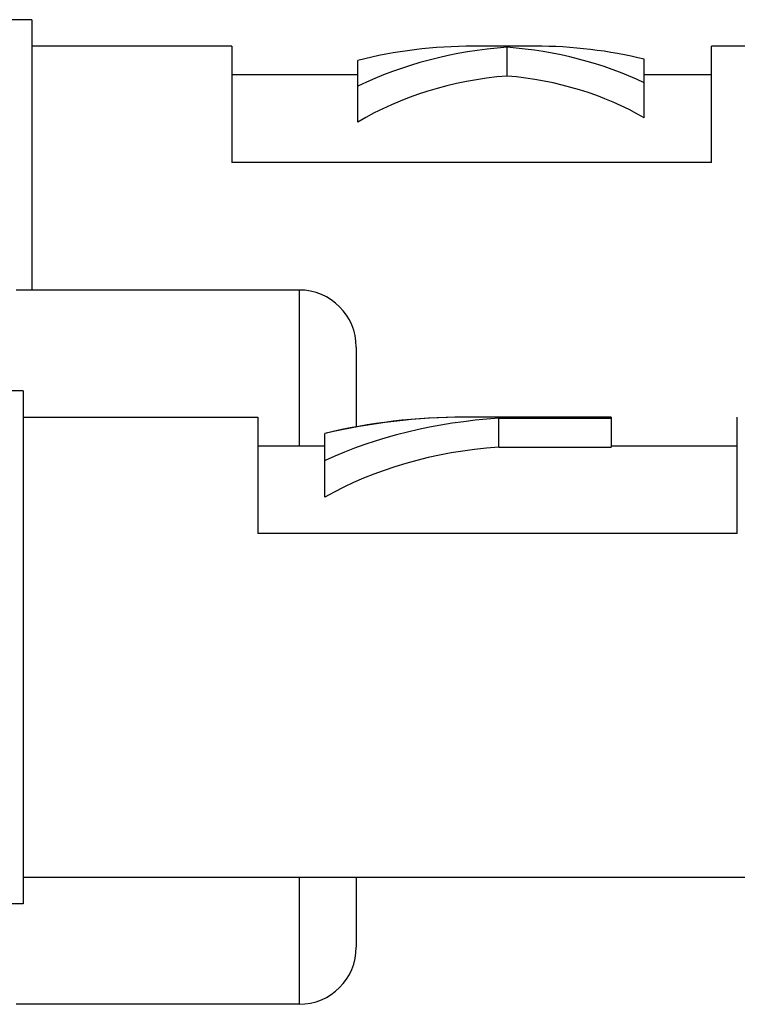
# Model space of a CAD drawing. Header units: inches. Extents: x 0 to 22, y 0 to 17.
# Tile 34 of 59: x 12.22 to 12.408, y 11.743 to 12.001. Entities that reach past the tile are written whole.
import ezdxf

# ---------------------------------------------------------------- set-up
doc = ezdxf.new("R2010")
doc.units = ezdxf.units.IN
doc.header["$LTSCALE"] = 1.21
doc.header["$MEASUREMENT"] = 0
doc.layers.get('0').update_dxf_attribs({"linetype": 'CONTINUOUS'})

msp = doc.modelspace()

# ---------------------------------------------------------------- linework, layer by layer
at = {"color": 7, "linetype": 'CONTINUOUS'}
for p, q in [((12.22295, 12.00098), (12.20523, 12.00098)), ((12.22295, 12.00098), (12.22295, 11.93002)), ((12.27545, 11.99403), (12.22295, 11.99403)), ((12.27545, 11.99403), (12.27545, 11.96347)), ((12.35501, 11.99403), (12.33875, 11.99403)), ((12.34768, 11.98619), (12.34768, 11.99373)), ((12.46295, 11.99403), (12.4013, 11.99403)), ((12.4013, 11.96347), (12.4013, 11.99403)), ((12.30853, 11.97409), (12.30853, 11.99028)), ((12.3837, 11.97519), (12.3837, 11.99058)), ((12.30853, 11.98653), (12.27545, 11.98653)), ((12.4013, 11.98653), (12.3837, 11.98653)), ((12.4013, 11.96347), (12.27545, 11.96347)), ((12.29308, 11.93002), (12.21883, 11.93002)), ((12.30808, 11.91502), (12.30808, 11.89403)), ((12.22062, 11.90358), (12.2029, 11.90358)), ((12.22062, 11.90358), (12.22062, 11.76893)), ((12.22062, 11.89663), (12.28227, 11.89663)), ((12.28227, 11.89663), (12.28227, 11.86607)), ((12.37503, 11.89663), (12.33634, 11.89663)), ((12.34547, 11.89634), (12.37503, 11.89634)), ((12.34547, 11.8888), (12.34547, 11.89634)), ((12.37503, 11.89663), (12.37503, 11.8888)), ((12.40812, 11.86607), (12.40812, 11.89663)), ((12.29987, 11.87561), (12.29987, 11.89238)), ((12.28227, 11.88913), (12.29987, 11.88913)), ((12.34547, 11.8888), (12.37503, 11.8888)), ((12.37503, 11.88913), (12.40812, 11.88913)), ((12.40812, 11.86607), (12.28227, 11.86607)), ((12.22062, 11.77588), (12.46062, 11.77588)), ((12.30808, 11.77588), (12.30808, 11.75752)), ((12.22062, 11.76893), (12.2029, 11.76893)), ((12.29308, 11.74252), (12.21883, 11.74252))]:
    msp.add_line(p, q, dxfattribs=at)
at = {"color": 9, "linetype": 'CONTINUOUS'}
for p, q in [((12.29308, 11.93002), (12.29308, 11.88913)), ((12.29308, 11.77588), (12.29308, 11.74252))]:
    msp.add_line(p, q, dxfattribs=at)
at = {"color": 7, "linetype": 'CONTINUOUS'}
for centre, start, end in [((12.29308, 11.91502), 0, 90), ((12.29308, 11.75752), 270, 360)]:
    msp.add_arc(centre, 0.015, start, end, dxfattribs=at)
for centre, major_axis, ratio, start_param, end_param in [((12.33875, 11.93365), (0.08706, 0), 0.693457, 1.570796, 1.925257), ((12.35598, 11.93365), (0.08408, 0), 0.718053, 1.669767, 2.170448), ((12.33964, 11.93365), (0.08129, 0), 0.742741, 0.998049, 1.471825), ((12.3545, 11.93365), (0.08608, 0), 0.7014, 1.564898, 1.567846), ((12.35501, 11.93365), (0.08606, 0), 0.70158, 1.230941, 1.570796), ((12.35598, 11.93365), (0.07364, 0), 0.718053, 1.683862, 2.271041), ((12.33964, 11.93365), (0.07119, 0), 0.742741, 0.903564, 1.457731), ((12.33711, 11.83626), (0.10034, 0.00001), 0.601707, 1.574518, 1.950917), ((12.33635, 11.83626), (0.09893, -0.00001), 0.610271, 1.571003, 1.948523), ((12.35472, 11.83626), (0.09377, 0.00001), 0.643829, 1.669519, 2.195465), ((12.35472, 11.83626), (0.08213, 0.00001), 0.643829, 1.683592, 2.302045)]:
    msp.add_ellipse(centre, major_axis=major_axis, ratio=ratio, start_param=start_param, end_param=end_param, dxfattribs=at)

doc.saveas('drawing.dxf')
